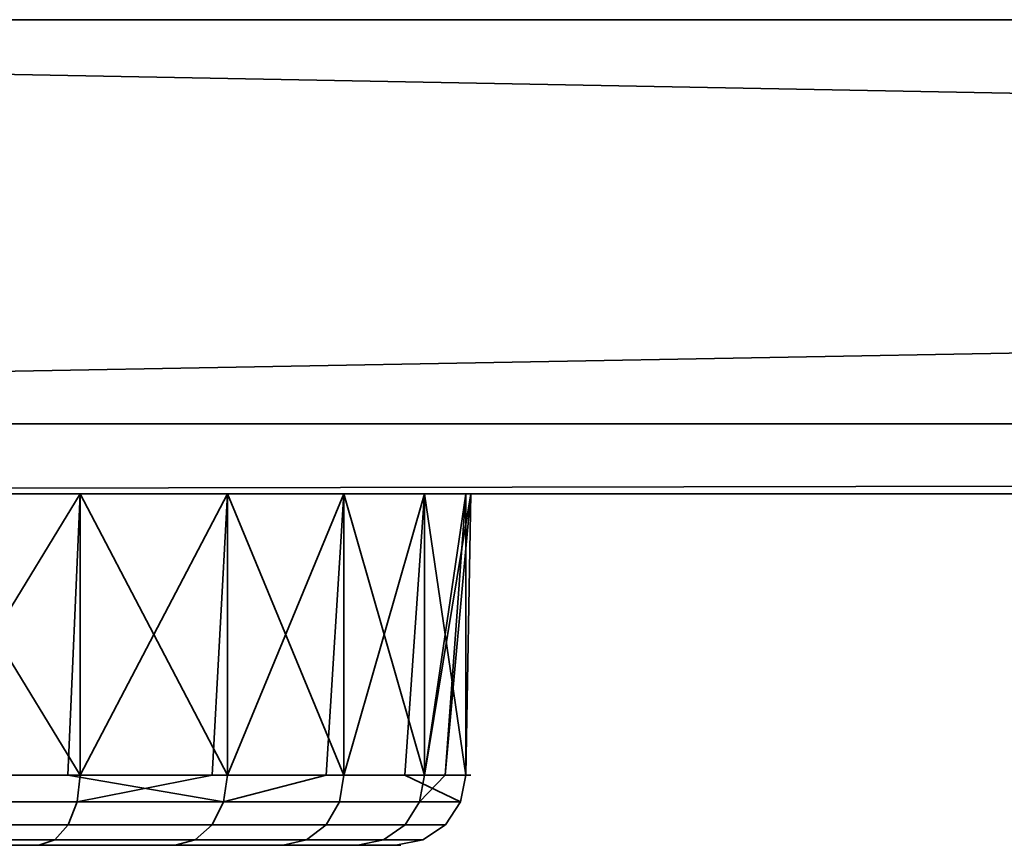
# Model space of a CAD drawing. Header units: millimetres. Extents: x -503 to 6703, y -110 to 249.
# Tile 6 of 256: x -240 to -212, y -54 to -30. Entities that reach past the tile are written whole.
import ezdxf

# ---------------------------------------------------------------- set-up
doc = ezdxf.new("R2010")
doc.units = ezdxf.units.MM
doc.layers.add('151', color=7, linetype='Continuous', true_color=0xffffff)

# ---------------------------------------------------------------- blocks, each defined once
blk = doc.blocks.new('UG_SURFACE_013')
at = {"layer": '151', "color": 35, "linetype": 'Continuous', "lineweight": 35}
for points in [[(-322, -30, 2030), (-322, -43.5, 2030), (322, -43.5, 2030), (322, -42.218, 2030)], [(322, -42.218, 2030), (322, -30, 2030), (-322, -30, 2030)], [(-309, -30), (309, -30), (-322, -41.5)], [(309, -30), (322, -30), (322, -41.5), (-322, -41.5)], [(-322, -43.5, 2), (-322, -41.5), (322, -41.5), (322, -42.218, 0.718)], [(322, -42.218, 0.718), (322, -43.5, 2), (-322, -43.5, 2)], [(-322, -43.5, 2), (322, -43.5, 2), (322, -43.5, 143.825)], [(-254, -43.5, 1131), (-243.018, -43.5, 1128.666), (322, -43.5, 2030), (-322, -43.5, 2030)], [(322, -43.5, 143.825), (-238.13, -43.5, 1002.156), (-248.386, -43.5, 997.59), (-322, -43.5, 2)], [(-238.13, -43.5, 1082.157), (-248.386, -43.5, 1077.59), (-243.018, -43.5, 1048.666), (-233.935, -43.5, 1042.067)], [(-243.018, -51.5, 999.334), (-248.386, -43.5, 997.59), (-238.13, -43.5, 1002.156)], [(-238.13, -43.5, 1082.157), (-238.13, -51.5, 1082.157), (-248.386, -51.5, 1077.59), (-248.386, -43.5, 1077.59)], [(-243.018, -43.5, 1048.666), (-243.258, -51.5, 1048.127), (-238.13, -51.5, 1045.843)], [(-243.018, -43.5, 1128.666), (-233.935, -43.5, 1122.066), (322, -43.5, 1636.75), (322, -43.5, 1761.75)], [(322, -43.5, 1761.75), (322, -43.5, 2030), (-243.018, -43.5, 1128.666)], [(-238.13, -51.5, 1045.843), (-233.935, -43.5, 1042.067), (-243.018, -43.5, 1048.666)], [(-238.13, -43.5, 1002.156), (-238.477, -51.5, 1002.634), (-243.018, -51.5, 999.334)], [(-243.018, -43.5, 1128.666), (-243.018, -51.5, 1128.666), (-233.935, -51.5, 1122.066), (-233.935, -43.5, 1122.066)], [(-233.935, -51.5, 1005.934), (-238.477, -51.5, 1002.634), (-238.13, -43.5, 1002.156)], [(-238.13, -43.5, 1002.156), (322, -43.5, 143.825), (322, -43.5, 326.75)], [(322, -43.5, 326.75), (322, -43.5, 919.25), (-230.617, -43.5, 1010.5), (-238.13, -43.5, 1002.156)], [(-233.935, -43.5, 1042.067), (-230.617, -43.5, 1090.5), (-238.13, -43.5, 1082.157)], [(-233.935, -51.5, 1005.934), (-238.13, -43.5, 1002.156), (-230.617, -43.5, 1010.5)], [(-238.13, -51.5, 1045.843), (-234.374, -51.5, 1041.672), (-233.935, -43.5, 1042.067)], [(-230.617, -43.5, 1090.5), (-230.617, -51.5, 1090.5), (-238.13, -51.5, 1082.157), (-238.13, -43.5, 1082.157)], [(-233.935, -43.5, 1042.067), (-234.374, -51.5, 1041.672), (-230.617, -51.5, 1037.5)], [(322, -43.5, 1511.75), (-233.935, -43.5, 1042.067), (-228.321, -43.5, 1032.344)], [(322, -43.5, 1511.75), (322, -43.5, 1636.75), (-233.935, -43.5, 1122.066), (-228.321, -43.5, 1112.343)], [(-227.148, -43.5, 1101.178), (-230.617, -43.5, 1090.5), (-233.935, -43.5, 1042.067), (322, -43.5, 1511.75)], [(-228.321, -43.5, 1032.344), (-233.935, -43.5, 1042.067), (-230.617, -51.5, 1037.5)], [(-230.617, -43.5, 1010.5), (-231.128, -51.5, 1010.795), (-233.935, -51.5, 1005.934)], [(-233.935, -43.5, 1122.066), (-233.935, -51.5, 1122.066), (-228.321, -51.5, 1112.343), (-228.321, -43.5, 1112.343)], [(-228.321, -51.5, 1015.657), (-231.128, -51.5, 1010.795), (-230.617, -43.5, 1010.5)], [(-227.148, -43.5, 1021.178), (-230.617, -43.5, 1010.5), (322, -43.5, 919.25)], [(-230.617, -43.5, 1010.5), (-227.148, -43.5, 1021.178), (-228.321, -51.5, 1015.657)], [(-230.617, -51.5, 1037.5), (-228.883, -51.5, 1032.161), (-228.321, -43.5, 1032.344)], [(-227.148, -43.5, 1101.178), (-227.148, -51.5, 1101.178), (-230.617, -51.5, 1090.5), (-230.617, -43.5, 1090.5)], [(-228.321, -43.5, 1032.344), (-228.883, -51.5, 1032.161), (-227.148, -51.5, 1026.822)], [(322, -43.5, 919.25), (322, -43.5, 1511.75), (-228.321, -43.5, 1032.344), (-227, -43.5, 1024)], [(322, -43.5, 1511.75), (-228.321, -43.5, 1112.343), (-227, -43.5, 1104)], [(-227.148, -51.5, 1026.822), (-227, -43.5, 1024), (-228.321, -43.5, 1032.344)], [(-227.148, -43.5, 1021.178), (-227.735, -51.5, 1021.239), (-228.321, -51.5, 1015.657)], [(-228.321, -51.5, 1112.343), (-227.148, -51.5, 1101.178), (-227, -43.5, 1104)], [(-227, -43.5, 1104), (-228.321, -43.5, 1112.343), (-228.321, -51.5, 1112.343)], [(-227.735, -51.5, 1021.239), (-227.148, -43.5, 1021.178), (-227, -43.5, 1024)], [(-227, -43.5, 1024), (-227.148, -51.5, 1026.822), (-227.735, -51.5, 1021.239)], [(-227, -43.5, 1024), (-227.148, -43.5, 1021.178), (322, -43.5, 919.25)], [(-227, -43.5, 1104), (-227.148, -43.5, 1101.178), (322, -43.5, 1511.75)], [(-227.148, -51.5, 1101.178), (-227.148, -43.5, 1101.178), (-227, -43.5, 1104)], [(-248.418, -52.265, 1050.261), (-238.219, -52.265, 1045.72), (-238.13, -51.5, 1045.843), (-243.258, -51.5, 1048.127)], [(-248.386, -51.5, 1077.59), (-238.13, -51.5, 1082.157), (-238.219, -52.265, 1082.28), (-248.418, -52.265, 1077.739)], [(-234.048, -52.265, 1006.035), (-243.08, -52.265, 999.473), (-243.018, -51.5, 999.334), (-238.477, -51.5, 1002.634)], [(-233.935, -51.5, 1122.066), (-243.018, -51.5, 1128.666), (-243.08, -52.265, 1128.527), (-234.048, -52.265, 1121.965)], [(-238.477, -51.5, 1002.634), (-233.935, -51.5, 1005.934), (-234.048, -52.265, 1006.035)], [(-238.219, -52.265, 1045.72), (-230.749, -52.265, 1037.424), (-230.617, -51.5, 1037.5), (-234.374, -51.5, 1041.672)], [(-234.374, -51.5, 1041.672), (-238.13, -51.5, 1045.843), (-238.219, -52.265, 1045.72)], [(-238.13, -51.5, 1082.157), (-230.617, -51.5, 1090.5), (-230.749, -52.265, 1090.576), (-238.219, -52.265, 1082.28)], [(-234.048, -52.265, 1006.035), (-233.935, -51.5, 1005.934), (-231.128, -51.5, 1010.795)], [(-231.128, -51.5, 1010.795), (-228.321, -51.5, 1015.657), (-228.466, -52.265, 1015.704), (-234.048, -52.265, 1006.035)], [(-228.321, -51.5, 1112.343), (-233.935, -51.5, 1122.066), (-234.048, -52.265, 1121.965), (-228.466, -52.265, 1112.296)], [(-228.883, -51.5, 1032.161), (-230.617, -51.5, 1037.5), (-230.749, -52.265, 1037.424), (-227.299, -52.265, 1026.806)], [(-230.617, -51.5, 1090.5), (-227.148, -51.5, 1101.178), (-227.299, -52.265, 1101.194), (-230.749, -52.265, 1090.576)], [(-227.299, -52.265, 1026.806), (-227.148, -51.5, 1026.822), (-228.883, -51.5, 1032.161)], [(-228.466, -52.265, 1015.704), (-228.321, -51.5, 1015.657), (-227.735, -51.5, 1021.239)], [(-227.735, -51.5, 1021.239), (-227.148, -51.5, 1026.822), (-227.299, -52.265, 1026.806), (-228.466, -52.265, 1015.704)], [(-227.148, -51.5, 1101.178), (-228.321, -51.5, 1112.343), (-228.466, -52.265, 1112.296), (-227.299, -52.265, 1101.194)], [(-248.508, -52.914, 1049.837), (-238.474, -52.914, 1045.37), (-238.219, -52.265, 1045.72), (-248.418, -52.265, 1050.261)], [(-248.418, -52.265, 1077.739), (-238.219, -52.265, 1082.28), (-238.474, -52.914, 1082.63), (-248.508, -52.914, 1078.163)], [(-234.37, -52.914, 1006.325), (-243.256, -52.914, 999.869), (-243.08, -52.265, 999.473), (-234.048, -52.265, 1006.035)], [(-234.048, -52.265, 1121.965), (-243.08, -52.265, 1128.527), (-243.256, -52.914, 1128.131), (-234.37, -52.914, 1121.675)], [(-238.474, -52.914, 1045.37), (-231.125, -52.914, 1037.207), (-230.749, -52.265, 1037.424), (-238.219, -52.265, 1045.72)], [(-238.219, -52.265, 1082.28), (-230.749, -52.265, 1090.576), (-231.125, -52.914, 1090.793), (-238.474, -52.914, 1082.63)], [(-228.879, -52.914, 1015.838), (-234.37, -52.914, 1006.325), (-234.048, -52.265, 1006.035), (-228.466, -52.265, 1015.704)], [(-228.466, -52.265, 1112.296), (-234.048, -52.265, 1121.965), (-234.37, -52.914, 1121.675), (-228.879, -52.914, 1112.162)], [(-231.125, -52.914, 1037.207), (-227.73, -52.914, 1026.761), (-227.299, -52.265, 1026.806), (-230.749, -52.265, 1037.424)], [(-230.749, -52.265, 1090.576), (-227.299, -52.265, 1101.194), (-227.73, -52.914, 1101.239), (-231.125, -52.914, 1090.793)], [(-227.73, -52.914, 1026.761), (-228.879, -52.914, 1015.838), (-228.466, -52.265, 1015.704), (-227.299, -52.265, 1026.806)], [(-227.299, -52.265, 1101.194), (-228.466, -52.265, 1112.296), (-228.879, -52.914, 1112.162), (-227.73, -52.914, 1101.239)], [(-248.643, -53.348, 1049.202), (-238.855, -53.348, 1044.845), (-238.474, -52.914, 1045.37), (-248.508, -52.914, 1049.837)], [(-248.508, -52.914, 1078.163), (-238.474, -52.914, 1082.63), (-238.855, -53.348, 1083.155), (-248.643, -53.348, 1078.798)], [(-234.853, -53.348, 1006.76), (-243.52, -53.348, 1000.462), (-243.256, -52.914, 999.869), (-234.37, -52.914, 1006.325)], [(-234.37, -52.914, 1121.675), (-243.256, -52.914, 1128.131), (-243.52, -53.348, 1127.538), (-234.853, -53.348, 1121.24)], [(-238.855, -53.348, 1044.845), (-231.687, -53.348, 1036.883), (-231.125, -52.914, 1037.207), (-238.474, -52.914, 1045.37)], [(-238.474, -52.914, 1082.63), (-231.125, -52.914, 1090.793), (-231.687, -53.348, 1091.117), (-238.855, -53.348, 1083.155)], [(-229.496, -53.348, 1016.038), (-234.853, -53.348, 1006.76), (-234.37, -52.914, 1006.325), (-228.879, -52.914, 1015.838)], [(-228.879, -52.914, 1112.162), (-234.37, -52.914, 1121.675), (-234.853, -53.348, 1121.24), (-229.496, -53.348, 1111.962)], [(-231.687, -53.348, 1036.883), (-228.376, -53.348, 1026.693), (-227.73, -52.914, 1026.761), (-231.125, -52.914, 1037.207)], [(-231.125, -52.914, 1090.793), (-227.73, -52.914, 1101.239), (-228.376, -53.348, 1101.307), (-231.687, -53.348, 1091.117)], [(-228.376, -53.348, 1026.693), (-229.496, -53.348, 1016.038), (-228.879, -52.914, 1015.838), (-227.73, -52.914, 1026.761)], [(-227.73, -52.914, 1101.239), (-228.879, -52.914, 1112.162), (-229.496, -53.348, 1111.962), (-228.376, -53.348, 1101.307)], [(-248.416, -53.5, 1096.314), (-252.025, -53.5, 1094.708), (-248.802, -53.5, 1079.546), (-239.305, -53.5, 1083.775)], [(-250.461, -53.5, 1040.002), (-247.527, -53.5, 1037.888), (-239.305, -53.5, 1044.225), (-248.802, -53.5, 1048.454)], [(-243.832, -53.5, 1001.161), (-235.421, -53.5, 1007.272), (-249.15, -53.5, 1010.491), (-250.288, -53.5, 1008.788)], [(-235.421, -53.5, 1120.728), (-243.832, -53.5, 1126.839), (-250.136, -53.5, 1112.679), (-246.94, -53.5, 1110.357)], [(-248.75, -53.5, 1012.5), (-249.15, -53.5, 1010.491), (-235.421, -53.5, 1007.272)], [(-248.802, -53.5, 1048.454), (-239.305, -53.5, 1044.225), (-238.855, -53.348, 1044.845), (-248.643, -53.348, 1049.202)], [(-248.643, -53.348, 1078.798), (-238.855, -53.348, 1083.155), (-239.305, -53.5, 1083.775), (-248.802, -53.5, 1079.546)], [(-230.224, -53.5, 1016.275), (-246.368, -53.5, 1027.721), (-248.75, -53.5, 1025)], [(-248.75, -53.5, 1025), (-248.75, -53.5, 1012.5), (-235.421, -53.5, 1007.272), (-230.224, -53.5, 1016.275)], [(-239.305, -53.5, 1083.775), (-232.349, -53.5, 1091.5), (-245.773, -53.5, 1099.25), (-248.416, -53.5, 1096.314)], [(-232.349, -53.5, 1036.5), (-239.305, -53.5, 1044.225), (-247.527, -53.5, 1037.888), (-245.699, -53.5, 1034.767)], [(-230.224, -53.5, 1111.725), (-235.421, -53.5, 1120.728), (-246.94, -53.5, 1110.357), (-244.965, -53.5, 1106.936)], [(-245.289, -53.5, 1031.173), (-246.368, -53.5, 1027.721), (-230.224, -53.5, 1016.275), (-229.137, -53.5, 1026.613)], [(-244.552, -53.5, 1103.007), (-245.773, -53.5, 1099.25), (-232.349, -53.5, 1091.5), (-229.137, -53.5, 1101.387)], [(-229.137, -53.5, 1026.613), (-232.349, -53.5, 1036.5), (-245.699, -53.5, 1034.767), (-245.289, -53.5, 1031.173)], [(-229.137, -53.5, 1101.387), (-230.224, -53.5, 1111.725), (-244.965, -53.5, 1106.936), (-244.5, -53.5, 1104)], [(-244.5, -53.5, 1104), (-244.552, -53.5, 1103.007), (-229.137, -53.5, 1101.387)], [(-235.421, -53.5, 1007.272), (-243.832, -53.5, 1001.161), (-243.52, -53.348, 1000.462), (-234.853, -53.348, 1006.76)], [(-234.853, -53.348, 1121.24), (-243.52, -53.348, 1127.538), (-243.832, -53.5, 1126.839), (-235.421, -53.5, 1120.728)], [(-239.305, -53.5, 1044.225), (-232.349, -53.5, 1036.5), (-231.687, -53.348, 1036.883), (-238.855, -53.348, 1044.845)], [(-238.855, -53.348, 1083.155), (-231.687, -53.348, 1091.117), (-232.349, -53.5, 1091.5), (-239.305, -53.5, 1083.775)], [(-230.224, -53.5, 1016.275), (-235.421, -53.5, 1007.272), (-234.853, -53.348, 1006.76), (-229.496, -53.348, 1016.038)], [(-229.496, -53.348, 1111.962), (-234.853, -53.348, 1121.24), (-235.421, -53.5, 1120.728), (-230.224, -53.5, 1111.725)], [(-232.349, -53.5, 1036.5), (-229.137, -53.5, 1026.613), (-228.376, -53.348, 1026.693), (-231.687, -53.348, 1036.883)], [(-231.687, -53.348, 1091.117), (-228.376, -53.348, 1101.307), (-229.137, -53.5, 1101.387), (-232.349, -53.5, 1091.5)], [(-229.137, -53.5, 1026.613), (-230.224, -53.5, 1016.275), (-229.496, -53.348, 1016.038), (-228.376, -53.348, 1026.693)], [(-228.376, -53.348, 1101.307), (-229.496, -53.348, 1111.962), (-230.224, -53.5, 1111.725), (-229.137, -53.5, 1101.387)]]:
    blk.add_3dface(points, dxfattribs=at)

msp = doc.modelspace()

# ---------------------------------------------------------------- linework, layer by layer
at = {"layer": '151', "color": 251, "linetype": 'Continuous', "lineweight": -3, "true_color": 0x636466}
for p, q in [((-322, -30, 2030), (322, -30, 2030)), ((-309, -30, 2017), (309, -30, 2017)), ((-322, -41.5), (322, -41.5)), ((322, -43.5, 2030), (-322, -43.5, 2030)), ((322, -43.5, 2), (-322, -43.5, 2))]:
    msp.add_line(p, q, dxfattribs=at)
at = {"layer": '151', "color": 251, "linetype": 'Continuous', "lineweight": -3, "true_color": 0x636466, "extrusion": (0, -1, 0)}
for centre, radius in [((-254, 1104, 43.5), 27), ((-254, 1024, 53.5), 25), ((-254, 1104, 53.5), 25)]:
    msp.add_circle(centre, radius, dxfattribs=at)
at = {"layer": '151', "color": 251, "linetype": 'Continuous', "lineweight": -3, "true_color": 0x636466, "extrusion": (0, 1, 0)}
for centre in [(254, 1024, -43.5), (254, 1024, -51.5), (254, 1104, -51.5)]:
    msp.add_circle(centre, 27, dxfattribs=at)

# ---------------------------------------------------------------- block references
at = {"layer": '151', "color": 251, "linetype": 'Continuous', "lineweight": -3, "true_color": 0x636466}
msp.add_blockref('UG_SURFACE_013', (0, 0), dxfattribs=at)

doc.saveas('drawing.dxf')
